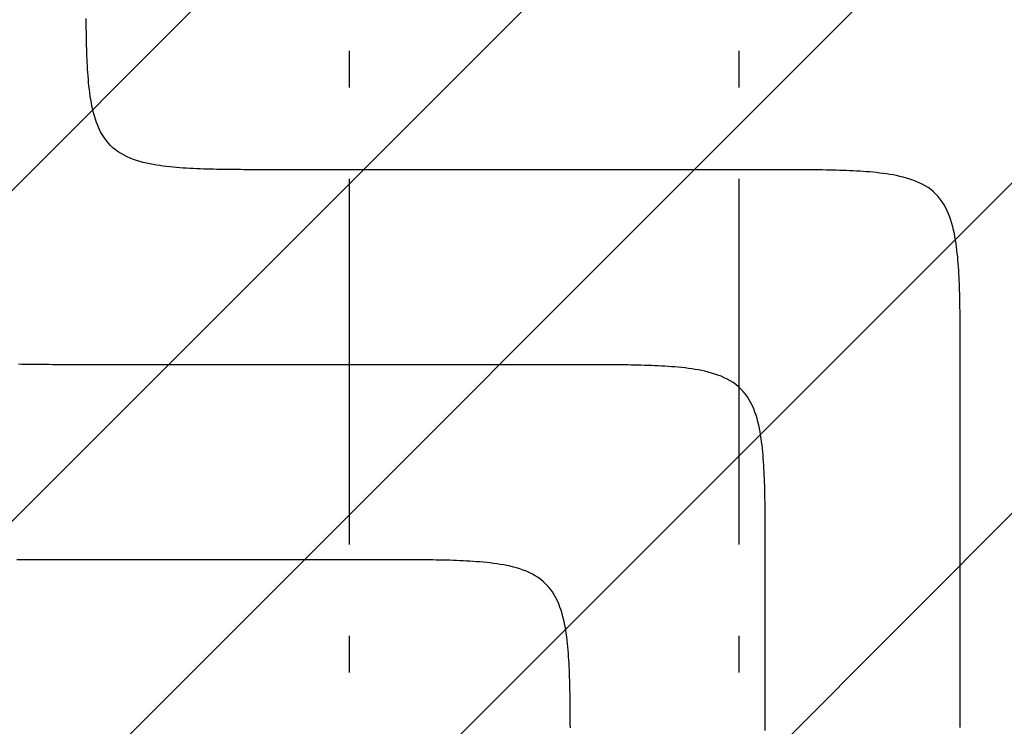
# Model space of a CAD drawing. Extents: x 997 to 109698, y 921 to 94021.
# Tile 189 of 256: x 16059 to 17070, y 23554 to 24279. Entities that reach past the tile are written whole.
import ezdxf

# ---------------------------------------------------------------- set-up
doc = ezdxf.new("R2010")
doc.units = 0
doc.header["$MEASUREMENT"] = 0
for name, color, linetype in [('12', 7, 'CONTINUOUS'), ('28', 7, 'CONTINUOUS'), ('40', 7, 'CONTINUOUS')]:
    doc.layers.add(name, color=color, linetype=linetype)

msp = doc.modelspace()

# ---------------------------------------------------------------- linework, layer by layer
at = {"layer": '12', "color": 5}
for points in [[(16327.543861, 24125.318341), (16324.081564, 24125.31822), (16320.619265, 24125.318111), (16317.156966, 24125.318395), (16313.694665, 24125.319454), (16310.232367, 24125.321668), (16306.77007, 24125.325419), (16303.307778, 24125.331089), (16299.84549, 24125.339058), (16296.383208, 24125.349707), (16292.920934, 24125.363419), (16289.458668, 24125.380573), (16285.996412, 24125.401551), (16282.534167, 24125.426735), (16279.071934, 24125.456506), (16275.609716, 24125.491275), (16272.14754, 24125.531854), (16268.685449, 24125.579335), (16265.223486, 24125.634815), (16261.761694, 24125.699392), (16258.300116, 24125.774165), (16254.838797, 24125.86023), (16251.377779, 24125.958685), (16247.917105, 24126.070629), (16244.45682, 24126.19716), (16240.996966, 24126.339374), (16237.537586, 24126.49837), (16234.078775, 24126.675468), (16230.620925, 24126.873316), (16227.164537, 24127.095048), (16223.710115, 24127.343799), (16220.258161, 24127.622705), (16216.809177, 24127.934902), (16213.363667, 24128.283523), (16209.922132, 24128.671706), (16206.485076, 24129.102585), (16203.053032, 24129.579361), (16199.627663, 24130.107563), (16196.212037, 24130.695625), (16192.809314, 24131.352161), (16189.422649, 24132.085786), (16186.0552, 24132.905115), (16182.710125, 24133.818764), (16179.390581, 24134.835347), (16176.1012, 24135.963891), (16172.854414, 24137.215595), (16169.665224, 24138.602372), (16166.548632, 24140.13614), (16163.519644, 24141.828814), (16160.593261, 24143.692308), (16157.7842, 24145.736591), (16155.105005, 24147.956895), (16152.567228, 24150.341709), (16150.182415, 24152.879486), (16147.962111, 24155.55868), (16145.917828, 24158.367741), (16144.054333, 24161.294124), (16142.36166, 24164.323113), (16140.827892, 24167.439704), (16139.441115, 24170.628894), (16138.189411, 24173.87568), (16137.060867, 24177.165061), (16136.044284, 24180.484605), (16135.130635, 24183.82968), (16134.311305, 24187.197128), (16133.57768, 24190.583794), (16132.921145, 24193.986518), (16132.333083, 24197.402143), (16131.804881, 24200.827512), (16131.328105, 24204.259556), (16130.897226, 24207.696612), (16130.509043, 24211.138147), (16130.160421, 24214.583658), (16129.848225, 24218.032641), (16129.569319, 24221.484595), (16129.320568, 24224.939017), (16129.098836, 24228.395405), (16128.900988, 24231.853255), (16128.72389, 24235.312066), (16128.564894, 24238.771446), (16128.42268, 24242.2313), (16128.296149, 24245.691586), (16128.184205, 24249.152259), (16128.08575, 24252.613277), (16127.999685, 24256.074597), (16127.924912, 24259.536174), (16127.860335, 24262.997966), (16127.804855, 24266.459929), (16127.757374, 24269.922021), (16127.716795, 24273.384197), (16127.682026, 24276.846415), (16127.652255, 24280.308647)], [(16824.393861, 24125.318341), (16819.616457, 24125.318341), (16814.839053, 24125.318341), (16810.061649, 24125.318341), (16805.284246, 24125.318341), (16800.506842, 24125.318341), (16795.729438, 24125.318341), (16790.952034, 24125.318341), (16786.17463, 24125.318341), (16781.397226, 24125.318341), (16776.619822, 24125.318341), (16771.842419, 24125.318341), (16767.065015, 24125.318341), (16762.287611, 24125.318341), (16757.510207, 24125.318341), (16752.732803, 24125.318341), (16747.955399, 24125.318341), (16743.177995, 24125.318341), (16738.400592, 24125.318341), (16733.623188, 24125.318341), (16728.845784, 24125.318341), (16724.06838, 24125.318341), (16719.290976, 24125.318341), (16714.513573, 24125.318341), (16709.736169, 24125.318341), (16704.958765, 24125.318341), (16700.181361, 24125.318341), (16695.403957, 24125.318341), (16690.626553, 24125.318341), (16685.849149, 24125.318341), (16681.071745, 24125.318341), (16676.294342, 24125.318341), (16671.516938, 24125.318341), (16666.739534, 24125.318341), (16661.96213, 24125.318341), (16657.184726, 24125.318341), (16652.407322, 24125.318341), (16647.629919, 24125.318341), (16642.852515, 24125.318341), (16638.075111, 24125.318341), (16633.297707, 24125.318341), (16628.520303, 24125.318341), (16623.742899, 24125.318341), (16618.965495, 24125.318341), (16614.188092, 24125.318341), (16609.410688, 24125.318341), (16604.633284, 24125.318341), (16599.85588, 24125.318341), (16595.078476, 24125.318341), (16590.301072, 24125.318341), (16585.523669, 24125.318341), (16580.746265, 24125.318341), (16575.968861, 24125.318341), (16571.191457, 24125.318341), (16566.414053, 24125.318341), (16561.636649, 24125.318341), (16556.859246, 24125.318341), (16552.081842, 24125.318341), (16547.304438, 24125.318341), (16542.527034, 24125.318341), (16537.74963, 24125.318341), (16532.972226, 24125.318341), (16528.194822, 24125.318341), (16523.417418, 24125.318341), (16518.640014, 24125.318341), (16513.862611, 24125.318341), (16509.085207, 24125.318341), (16504.307803, 24125.318341), (16499.530399, 24125.318341), (16494.752995, 24125.318341), (16489.975592, 24125.318341), (16485.198187, 24125.318341), (16480.420784, 24125.318341), (16475.64338, 24125.318341), (16470.865976, 24125.318341), (16466.088572, 24125.318341), (16461.311168, 24125.318341), (16456.533764, 24125.318341), (16451.756361, 24125.318341), (16446.978957, 24125.318341), (16442.201553, 24125.318341), (16437.424149, 24125.318341), (16432.646745, 24125.318341), (16427.869341, 24125.318341), (16423.091938, 24125.318341), (16418.314534, 24125.318341), (16413.53713, 24125.318341), (16408.759726, 24125.318341), (16403.982322, 24125.318341), (16399.204918, 24125.318341), (16394.427515, 24125.318341), (16389.650111, 24125.318341), (16384.872707, 24125.318341), (16380.095303, 24125.318341), (16375.317899, 24125.318341), (16370.540495, 24125.318341), (16365.763091, 24125.318341), (16360.985688, 24125.318341), (16356.208284, 24125.318341), (16351.43088, 24125.318341), (16346.653476, 24125.318341), (16341.876072, 24125.318341), (16337.098669, 24125.318341), (16332.321264, 24125.318341), (16327.543861, 24125.318341)], [(17024.393861, 23925.318341), (17024.393982, 23928.780637), (17024.394091, 23932.242936), (17024.393807, 23935.705236), (17024.392748, 23939.167536), (17024.390534, 23942.629835), (17024.386782, 23946.092131), (17024.381113, 23949.554424), (17024.373144, 23953.016712), (17024.362494, 23956.478993), (17024.348783, 23959.941268), (17024.331629, 23963.403533), (17024.310651, 23966.865789), (17024.285466, 23970.328034), (17024.255696, 23973.790267), (17024.220926, 23977.252485), (17024.180347, 23980.714661), (17024.132867, 23984.176753), (17024.077387, 23987.638716), (17024.012809, 23991.100508), (17023.938037, 23994.562085), (17023.851972, 23998.023405), (17023.753516, 24001.484423), (17023.641572, 24004.945096), (17023.515042, 24008.405381), (17023.372828, 24011.865236), (17023.213832, 24015.324615), (17023.036733, 24018.783427), (17022.838885, 24022.241277), (17022.617153, 24025.697665), (17022.368402, 24029.152087), (17022.089496, 24032.604041), (17021.7773, 24036.053024), (17021.428678, 24039.498534), (17021.040496, 24042.940069), (17020.609617, 24046.377126), (17020.132841, 24049.80917), (17019.604638, 24053.234539), (17019.016577, 24056.650164), (17018.360041, 24060.052888), (17017.626416, 24063.439553), (17016.807087, 24066.807002), (17015.893438, 24070.152077), (17014.876854, 24073.471621), (17013.748311, 24076.761002), (17012.496607, 24080.007788), (17011.109829, 24083.196978), (17009.576062, 24086.313569), (17007.883388, 24089.342558), (17006.019894, 24092.26894), (17003.975611, 24095.078002), (17001.755307, 24097.757196), (16999.370493, 24100.294974), (16996.832716, 24102.679787), (16994.153521, 24104.900091), (16991.34446, 24106.944374), (16988.418077, 24108.807868), (16985.389089, 24110.500542), (16982.272498, 24112.034309), (16979.083308, 24113.421087), (16975.836521, 24114.67279), (16972.547141, 24115.801334), (16969.227597, 24116.817918), (16965.882522, 24117.731567), (16962.515073, 24118.550896), (16959.128408, 24119.284521), (16955.725684, 24119.941057), (16952.310059, 24120.529118), (16948.88469, 24121.057321), (16945.452646, 24121.534097), (16942.015589, 24121.964976), (16938.574055, 24122.353158), (16935.128544, 24122.70178), (16931.679561, 24123.013976), (16928.227607, 24123.292882), (16924.773185, 24123.541634), (16921.316797, 24123.763366), (16917.858946, 24123.961213), (16914.400135, 24124.138312), (16910.940756, 24124.297308), (16907.480901, 24124.439522), (16904.020616, 24124.566052), (16900.559943, 24124.677996), (16897.098925, 24124.776452), (16893.637605, 24124.862517), (16890.176028, 24124.937289), (16886.714236, 24125.001867), (16883.252273, 24125.057347), (16879.790181, 24125.104827), (16876.328005, 24125.145406), (16872.865787, 24125.180175), (16869.403554, 24125.209946), (16865.941309, 24125.23513), (16862.479053, 24125.256109), (16859.016788, 24125.273263), (16855.554513, 24125.286974), (16852.092232, 24125.297624), (16848.629944, 24125.305593), (16845.167651, 24125.311263), (16841.705355, 24125.315014), (16838.243056, 24125.317228), (16834.780756, 24125.318287), (16831.318456, 24125.318571), (16827.856157, 24125.318462), (16824.393861, 24125.318341)], [(17024.39386, 23553.067379), (17024.39386, 23557.446802), (17024.39386, 23561.826226), (17024.393861, 23566.205648), (17024.39386, 23570.585072), (17024.393861, 23574.964495), (17024.393861, 23579.343918), (17024.39386, 23583.723341), (17024.393861, 23588.102764), (17024.393861, 23592.482187), (17024.393861, 23596.86161), (17024.393861, 23601.241033), (17024.39386, 23605.620456), (17024.39386, 23609.999879), (17024.393861, 23614.379303), (17024.39386, 23618.758725), (17024.39386, 23623.138148), (17024.393861, 23627.517572), (17024.393861, 23631.896995), (17024.39386, 23636.276418), (17024.393861, 23640.655841), (17024.393861, 23645.035264), (17024.393861, 23649.414687), (17024.393861, 23653.79411), (17024.39386, 23658.173533), (17024.393861, 23662.552956), (17024.393861, 23666.932379), (17024.393861, 23671.311802), (17024.39386, 23675.691225), (17024.393861, 23680.070649), (17024.393861, 23684.450072), (17024.393861, 23688.829495), (17024.393861, 23693.208918), (17024.393861, 23697.588341), (17024.393861, 23701.967764), (17024.39386, 23706.347187), (17024.39386, 23710.72661), (17024.39386, 23715.106033), (17024.393861, 23719.485457), (17024.393861, 23723.86488), (17024.39386, 23728.244302), (17024.39386, 23732.623726), (17024.393861, 23737.003149), (17024.393861, 23741.382572), (17024.393861, 23745.761995), (17024.393861, 23750.141418), (17024.393861, 23754.520841), (17024.393861, 23758.900264), (17024.393861, 23763.279687), (17024.393861, 23767.65911), (17024.393861, 23772.038533), (17024.393861, 23776.417956), (17024.393861, 23780.797379), (17024.39386, 23785.176802), (17024.393861, 23789.556225), (17024.393861, 23793.935649), (17024.393861, 23798.315072), (17024.393861, 23802.694495), (17024.393861, 23807.073918), (17024.393861, 23811.453341), (17024.393861, 23815.832764), (17024.393861, 23820.212187), (17024.393861, 23824.59161), (17024.393861, 23828.971033), (17024.393861, 23833.350456), (17024.393861, 23837.729879), (17024.393861, 23842.109302), (17024.393861, 23846.488726), (17024.393861, 23850.868148), (17024.393861, 23855.247572), (17024.393861, 23859.626995), (17024.393861, 23864.006418), (17024.393861, 23868.385841), (17024.393861, 23872.765264), (17024.393861, 23877.144687), (17024.393861, 23881.52411), (17024.393861, 23885.903533), (17024.393861, 23890.282956), (17024.393861, 23894.662379), (17024.393861, 23899.041802), (17024.393861, 23903.421226), (17024.393861, 23907.800649), (17024.393861, 23912.180072), (17024.393861, 23916.559495), (17024.393861, 23920.938918), (17024.393861, 23925.318341)], [(16424.393861, 23725.318341), (16419.616457, 23725.318341), (16414.839053, 23725.318341), (16410.061649, 23725.318341), (16405.284245, 23725.318341), (16400.506841, 23725.318341), (16395.729438, 23725.318341), (16390.952034, 23725.318341), (16386.17463, 23725.318341), (16381.397226, 23725.318341), (16376.619822, 23725.318341), (16371.842418, 23725.318341), (16367.065015, 23725.318341), (16362.287611, 23725.318341), (16357.510207, 23725.318341), (16352.732803, 23725.318341), (16347.955399, 23725.318341), (16343.177995, 23725.318341), (16338.400591, 23725.318341), (16333.623188, 23725.318341), (16328.845784, 23725.318341), (16324.06838, 23725.318341), (16319.290976, 23725.318341), (16314.513572, 23725.318341), (16309.736168, 23725.318341), (16304.958764, 23725.318341), (16300.181361, 23725.318341), (16295.403957, 23725.318341), (16290.626553, 23725.318341), (16285.849149, 23725.318341), (16281.071745, 23725.318341), (16276.294342, 23725.318341), (16271.516938, 23725.318341), (16266.739534, 23725.318341), (16261.96213, 23725.318341), (16257.184726, 23725.318341), (16252.407322, 23725.318341), (16247.629919, 23725.318341), (16242.852515, 23725.318341), (16238.075111, 23725.318341), (16233.297707, 23725.318341), (16228.520303, 23725.318341), (16223.742899, 23725.318341), (16218.965495, 23725.318341), (16214.188092, 23725.318341), (16209.410688, 23725.318341), (16204.633284, 23725.318341), (16199.85588, 23725.318341), (16195.078476, 23725.318341), (16190.301072, 23725.318341), (16185.523669, 23725.318341), (16180.746265, 23725.318341), (16175.968861, 23725.318341), (16171.191457, 23725.318341), (16166.414053, 23725.318341), (16161.636649, 23725.318341), (16156.859245, 23725.318341), (16152.081841, 23725.318341), (16147.304438, 23725.318341), (16142.527034, 23725.318341), (16137.74963, 23725.318341), (16132.972226, 23725.318341), (16128.194822, 23725.318341), (16123.417418, 23725.318341), (16118.640015, 23725.318341), (16113.862611, 23725.318341), (16109.085207, 23725.31834), (16104.307803, 23725.318341), (16099.530399, 23725.318341), (16094.752995, 23725.318341), (16089.975591, 23725.318341), (16085.198188, 23725.318341), (16080.420784, 23725.318341), (16075.64338, 23725.318341), (16070.865976, 23725.318341), (16066.088572, 23725.318341), (16061.311168, 23725.318341), (16056.533765, 23725.318341)], [(16624.373144, 23553.016712), (16624.362494, 23556.478993), (16624.348783, 23559.941267), (16624.331629, 23563.403533), (16624.31065, 23566.865789), (16624.285466, 23570.328034), (16624.255695, 23573.790267), (16624.220926, 23577.252485), (16624.180347, 23580.714661), (16624.132866, 23584.176752), (16624.077386, 23587.638716), (16624.012809, 23591.100508), (16623.938037, 23594.562085), (16623.851972, 23598.023405), (16623.753516, 23601.484422), (16623.641572, 23604.945096), (16623.515042, 23608.405381), (16623.372828, 23611.865235), (16623.213832, 23615.324615), (16623.036733, 23618.783426), (16622.838885, 23622.241277), (16622.617153, 23625.697664), (16622.368402, 23629.152087), (16622.089496, 23632.604041), (16621.7773, 23636.053024), (16621.428678, 23639.498535), (16621.040496, 23642.940069), (16620.609617, 23646.377126), (16620.132841, 23649.80917), (16619.604638, 23653.234539), (16619.016577, 23656.650164), (16618.360041, 23660.052888), (16617.626416, 23663.439553), (16616.807087, 23666.807002), (16615.893438, 23670.152077), (16614.876854, 23673.471621), (16613.74831, 23676.761001), (16612.496607, 23680.007788), (16611.109829, 23683.196978), (16609.576061, 23686.313569), (16607.883388, 23689.342558), (16606.019894, 23692.268941), (16603.975611, 23695.078002), (16601.755307, 23697.757196), (16599.370493, 23700.294973), (16596.832716, 23702.679787), (16594.153521, 23704.90009), (16591.34446, 23706.944374), (16588.418077, 23708.807868), (16585.389089, 23710.500541), (16582.272498, 23712.034309), (16579.083308, 23713.421087), (16575.836521, 23714.672791), (16572.547141, 23715.801335), (16569.227597, 23716.817918), (16565.882522, 23717.731567), (16562.515073, 23718.550897), (16559.128408, 23719.284521), (16555.725684, 23719.941057), (16552.310059, 23720.529119), (16548.88469, 23721.057321), (16545.452646, 23721.534097), (16542.015589, 23721.964976), (16538.574054, 23722.353158), (16535.128544, 23722.70178), (16531.679561, 23723.013976), (16528.227607, 23723.292882), (16524.773185, 23723.541634), (16521.316797, 23723.763365), (16517.858946, 23723.961214), (16514.400135, 23724.138312), (16510.940756, 23724.297308), (16507.480901, 23724.439522), (16504.020616, 23724.566052), (16500.559942, 23724.677997), (16497.098924, 23724.776452), (16493.637605, 23724.862517), (16490.176028, 23724.93729), (16486.714235, 23725.001867), (16483.252272, 23725.057347), (16479.790181, 23725.104827), (16476.328005, 23725.145406), (16472.865787, 23725.180176), (16469.403554, 23725.209946), (16465.941309, 23725.235131), (16462.479053, 23725.256109), (16459.016787, 23725.273263), (16455.554513, 23725.286975), (16452.092231, 23725.297624), (16448.629944, 23725.305593), (16445.167651, 23725.311262), (16441.705355, 23725.315014), (16438.243056, 23725.317228), (16434.780756, 23725.318287), (16431.318456, 23725.318571), (16427.856157, 23725.318462), (16424.393861, 23725.318341)]]:
    msp.add_lwpolyline(points, dxfattribs=at)
at = {"layer": '12', "color": 6}
for points in [[(16127.543861, 23925.318341), (16124.081564, 23925.31822), (16120.619265, 23925.318111), (16117.156965, 23925.318395), (16113.694665, 23925.319454), (16110.232367, 23925.321668), (16106.77007, 23925.32542), (16103.307778, 23925.331089), (16099.84549, 23925.339058), (16096.383208, 23925.349707), (16092.920934, 23925.363419), (16089.458668, 23925.380573), (16085.996412, 23925.401552), (16082.534167, 23925.426736), (16079.071934, 23925.456506), (16075.609717, 23925.491276), (16072.147541, 23925.531855), (16068.685449, 23925.579335), (16065.223486, 23925.634816), (16061.761694, 23925.699393), (16058.300116, 23925.774165)], [(16624.393861, 23925.318341), (16619.616457, 23925.318341), (16614.839053, 23925.318341), (16610.061649, 23925.318341), (16605.284246, 23925.318341), (16600.506842, 23925.318341), (16595.729438, 23925.318341), (16590.952034, 23925.318341), (16586.17463, 23925.318341), (16581.397226, 23925.318341), (16576.619823, 23925.318341), (16571.842419, 23925.318341), (16567.065015, 23925.318341), (16562.287611, 23925.318341), (16557.510207, 23925.31834), (16552.732803, 23925.318341), (16547.955399, 23925.318341), (16543.177995, 23925.31834), (16538.400592, 23925.318341), (16533.623188, 23925.318341), (16528.845784, 23925.318341), (16524.06838, 23925.318341), (16519.290976, 23925.318341), (16514.513572, 23925.318341), (16509.736169, 23925.318341), (16504.958765, 23925.318341), (16500.181361, 23925.318341), (16495.403957, 23925.318341), (16490.626553, 23925.318341), (16485.849149, 23925.318341), (16481.071745, 23925.318341), (16476.294342, 23925.318341), (16471.516938, 23925.318341), (16466.739534, 23925.318341), (16461.96213, 23925.318341), (16457.184726, 23925.318341), (16452.407322, 23925.318341), (16447.629919, 23925.318341), (16442.852515, 23925.318341), (16438.075111, 23925.318341), (16433.297707, 23925.318341), (16428.520303, 23925.318341), (16423.742899, 23925.318341), (16418.965496, 23925.318341), (16414.188092, 23925.318341), (16409.410688, 23925.318341), (16404.633284, 23925.318341), (16399.85588, 23925.318341), (16395.078476, 23925.318341), (16390.301073, 23925.318341), (16385.523669, 23925.318341), (16380.746265, 23925.318341), (16375.968861, 23925.318341), (16371.191457, 23925.318341), (16366.414053, 23925.318341), (16361.636649, 23925.318341), (16356.859245, 23925.318341), (16352.081842, 23925.318341), (16347.304438, 23925.318341), (16342.527034, 23925.318341), (16337.74963, 23925.318341), (16332.972226, 23925.31834), (16328.194822, 23925.318341), (16323.417418, 23925.318341), (16318.640014, 23925.318341), (16313.862611, 23925.318341), (16309.085207, 23925.31834), (16304.307803, 23925.318341), (16299.530399, 23925.318341), (16294.752995, 23925.318341), (16289.975591, 23925.318341), (16285.198188, 23925.318341), (16280.420784, 23925.318341), (16275.64338, 23925.318341), (16270.865976, 23925.318341), (16266.088572, 23925.318341), (16261.311168, 23925.318341), (16256.533764, 23925.318341), (16251.756361, 23925.318341), (16246.978957, 23925.318341), (16242.201553, 23925.318341), (16237.424149, 23925.318341), (16232.646745, 23925.318341), (16227.869341, 23925.318341), (16223.091938, 23925.318341), (16218.314534, 23925.318341), (16213.53713, 23925.318341), (16208.759726, 23925.318341), (16203.982322, 23925.318341), (16199.204918, 23925.318341), (16194.427515, 23925.318341), (16189.650111, 23925.318341), (16184.872707, 23925.318341), (16180.095303, 23925.318341), (16175.317899, 23925.318341), (16170.540495, 23925.318341), (16165.763091, 23925.318341), (16160.985688, 23925.318341), (16156.208284, 23925.318341), (16151.43088, 23925.318341), (16146.653476, 23925.318341), (16141.876072, 23925.318341), (16137.098669, 23925.318341), (16132.321265, 23925.318341), (16127.543861, 23925.318341)], [(16824.393861, 23725.318341), (16824.393982, 23728.780637), (16824.394091, 23732.242936), (16824.393807, 23735.705236), (16824.392748, 23739.167536), (16824.390534, 23742.629835), (16824.386782, 23746.092131), (16824.381113, 23749.554424), (16824.373144, 23753.016712), (16824.362495, 23756.478993), (16824.348783, 23759.941267), (16824.331629, 23763.403533), (16824.31065, 23766.865789), (16824.285466, 23770.328034), (16824.255696, 23773.790267), (16824.220926, 23777.252485), (16824.180347, 23780.714661), (16824.132867, 23784.176752), (16824.077387, 23787.638716), (16824.012809, 23791.100508), (16823.938037, 23794.562085), (16823.851972, 23798.023404), (16823.753516, 23801.484423), (16823.641572, 23804.945096), (16823.515042, 23808.405382), (16823.372828, 23811.865236), (16823.213832, 23815.324615), (16823.036733, 23818.783426), (16822.838886, 23822.241277), (16822.617154, 23825.697665), (16822.368402, 23829.152087), (16822.089496, 23832.604041), (16821.7773, 23836.053024), (16821.428678, 23839.498535), (16821.040496, 23842.940069), (16820.609617, 23846.377126), (16820.132841, 23849.809169), (16819.604639, 23853.234539), (16819.016577, 23856.650164), (16818.360041, 23860.052888), (16817.626416, 23863.439553), (16816.807087, 23866.807002), (16815.893438, 23870.152077), (16814.876854, 23873.471621), (16813.74831, 23876.761002), (16812.496607, 23880.007788), (16811.109829, 23883.196978), (16809.576061, 23886.313569), (16807.883388, 23889.342558), (16806.019894, 23892.26894), (16803.975611, 23895.078002), (16801.755307, 23897.757196), (16799.370493, 23900.294973), (16796.832716, 23902.679787), (16794.153522, 23904.900091), (16791.34446, 23906.944374), (16788.418077, 23908.807868), (16785.389089, 23910.500542), (16782.272498, 23912.034309), (16779.083308, 23913.421087), (16775.836522, 23914.67279), (16772.547141, 23915.801334), (16769.227597, 23916.817918), (16765.882522, 23917.731567), (16762.515073, 23918.550896), (16759.128408, 23919.284521), (16755.725684, 23919.941057), (16752.310059, 23920.529118), (16748.88469, 23921.057321), (16745.452646, 23921.534097), (16742.015589, 23921.964976), (16738.574055, 23922.353158), (16735.128544, 23922.70178), (16731.679561, 23923.013976), (16728.227607, 23923.292882), (16724.773185, 23923.541634), (16721.316797, 23923.763366), (16717.858946, 23923.961213), (16714.400135, 23924.138312), (16710.940756, 23924.297308), (16707.480901, 23924.439522), (16704.020616, 23924.566052), (16700.559943, 23924.677997), (16697.098925, 23924.776452), (16693.637605, 23924.862517), (16690.176028, 23924.937289), (16686.714236, 23925.001867), (16683.252272, 23925.057347), (16679.790181, 23925.104827), (16676.328005, 23925.145406), (16672.865787, 23925.180175), (16669.403555, 23925.209947), (16665.94131, 23925.235131), (16662.479053, 23925.256109), (16659.016788, 23925.273263), (16655.554513, 23925.286974), (16652.092232, 23925.297624), (16648.629944, 23925.305593), (16645.167651, 23925.311262), (16641.705355, 23925.315014), (16638.243056, 23925.317228), (16634.780756, 23925.318287), (16631.318456, 23925.318571), (16627.856157, 23925.318462), (16624.393861, 23925.318341)], [(16824.393861, 23550.141418), (16824.393861, 23554.520841), (16824.393861, 23558.900264), (16824.393861, 23563.279687), (16824.393861, 23567.65911), (16824.393861, 23572.038534), (16824.393861, 23576.417957), (16824.393861, 23580.79738), (16824.393861, 23585.176803), (16824.393861, 23589.556226), (16824.393861, 23593.935649), (16824.393861, 23598.315072), (16824.393861, 23602.694495), (16824.393861, 23607.073918), (16824.393861, 23611.453341), (16824.393861, 23615.832764), (16824.393861, 23620.212187), (16824.393861, 23624.59161), (16824.393861, 23628.971034), (16824.393861, 23633.350457), (16824.393861, 23637.72988), (16824.393861, 23642.109303), (16824.393861, 23646.488726), (16824.393861, 23650.868148), (16824.393861, 23655.247572), (16824.393861, 23659.626995), (16824.393861, 23664.006418), (16824.393861, 23668.385841), (16824.393861, 23672.765264), (16824.393861, 23677.144687), (16824.393861, 23681.52411), (16824.393861, 23685.903534), (16824.393861, 23690.282956), (16824.393861, 23694.662379), (16824.393861, 23699.041803), (16824.393861, 23703.421226), (16824.393861, 23707.800649), (16824.393861, 23712.180072), (16824.393861, 23716.559495), (16824.393861, 23720.938918), (16824.393861, 23725.318341)]]:
    msp.add_lwpolyline(points, dxfattribs=at)
at = {"layer": '28', "color": 2}
for p, q in [((18883.850713, 26936.518341), (13497.601607, 21550.269236)), ((19223.261968, 26936.518341), (13497.601607, 21210.857981)), ((19562.673223, 26936.518341), (13497.601607, 20871.446726)), ((15401.521374, 22435.955237), (19902.084478, 26936.518341)), ((15740.932629, 22435.955237), (20241.495733, 26936.518341))]:
    msp.add_line(p, q, dxfattribs=at)
at = {"layer": '40', "color": 8, "linetype": 'Continuous'}
for p, q in [((16397.746869, 24209.704237), (16397.746869, 24247.204237)), ((16797.746869, 24209.704237), (16797.746869, 24247.204237)), ((16397.746869, 23740.954237), (16397.746869, 24115.954237)), ((16797.746869, 23740.954237), (16797.746869, 24115.954237)), ((16397.746869, 23609.704237), (16397.746869, 23647.204237)), ((16797.746869, 23609.704237), (16797.746869, 23647.204237))]:
    msp.add_line(p, q, dxfattribs=at)

doc.saveas('drawing.dxf')
